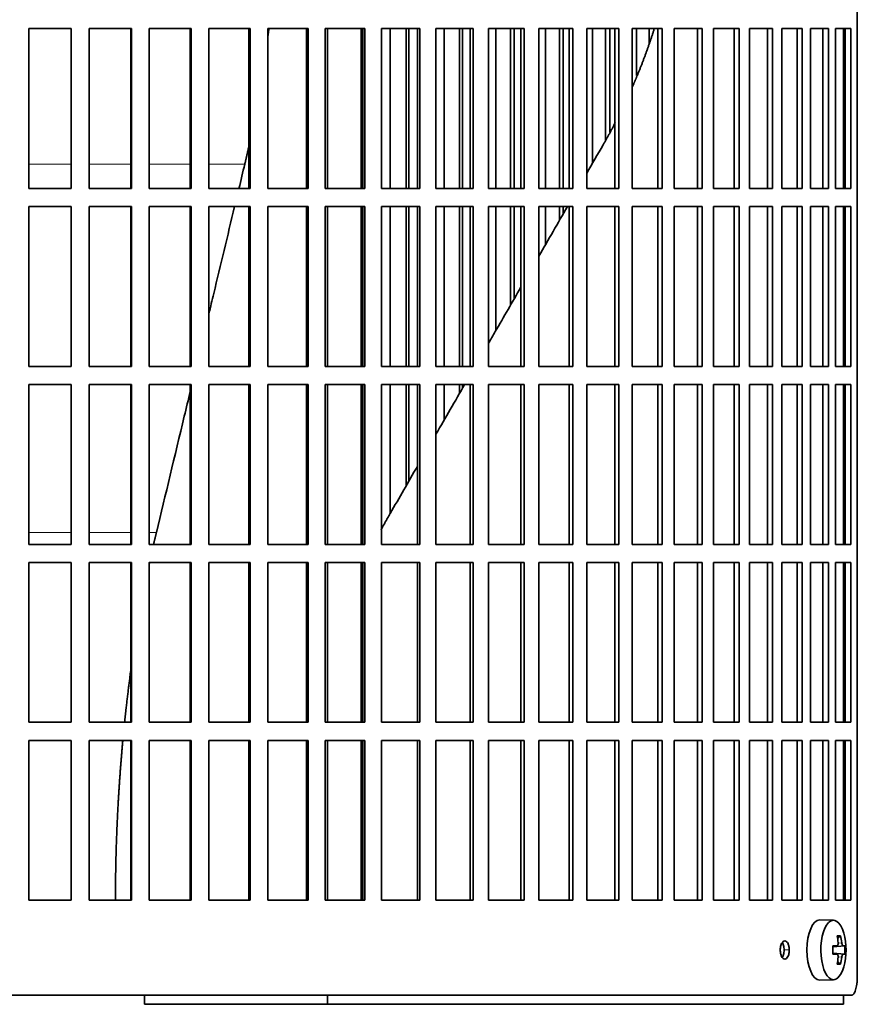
# Model space of a CAD drawing. Header units: millimetres. Extents: x 518 to 1410, y -2520 to 1834.
# Tile 21 of 33: x 1174 to 1313, y -549 to -386. Entities that reach past the tile are written whole.
import ezdxf

# ---------------------------------------------------------------- set-up
doc = ezdxf.new("R2010")
doc.units = ezdxf.units.MM
for name, color, linetype in [('M5X8_UNI7687', 7, 'Continuous'), ('VSI344-454_FILTR', 7, 'Continuous'), ('VSI344-454_SUPPO', 7, 'Continuous')]:
    doc.layers.add(name, color=color, linetype=linetype)

# ---------------------------------------------------------------- blocks, each defined once
blk = doc.blocks.new('SE3')
at = {"layer": 'M5X8_UNI7687', "color": 7, "linetype": 'Continuous', "lineweight": 35}
for p, q in [((1308.61, -535.3), (1306.35, -535.23)), ((1309.79, -537.9), (1309.27, -538.29)), ((1308.51, -539.59), (1309.18, -539.52)), ((1310.48, -539.54), (1308.51, -539.68)), ((1310.48, -540.93), (1308.51, -540.78)), ((1309.18, -540.94), (1308.51, -540.88)), ((1309.79, -542.57), (1309.27, -542.18)), ((1306.35, -545.23), (1308.61, -545.16))]:
    blk.add_line(p, q, dxfattribs=at)
at = {"layer": 'M5X8_UNI7687', "color": 4, "linetype": 'Continuous', "lineweight": 9}
for p, q in [((1310.19, -539.52), (1308.51, -539.68)), ((1308.51, -539.59), (1309.17, -539.52)), ((1309.37, -539.08), (1309.98, -539.03)), ((1308.51, -540.79), (1310.19, -540.94)), ((1309.17, -540.94), (1308.51, -540.88)), ((1309.98, -541.44), (1309.37, -541.39))]:
    blk.add_line(p, q, dxfattribs=at)
at = {"layer": 'M5X8_UNI7687', "color": 7, "linetype": 'Continuous', "lineweight": 35}
for centre, radius, start, end in [((1300.7, -540.23), 10, 343.7273, 16.2727), ((1301.08, -540.23), 9.42, 355.7871, 4.2129)]:
    blk.add_arc(centre, radius, start, end, dxfattribs=at)
for centre, major_axis, ratio, start_param, end_param in [((1306.32, -540.23), (0, -5), 0.422618, 3.141593, 6.283185), ((1308.59, -540.23), (0, -4.93), 0.422618, 2.175256, 6.283185), ((1302.7, -543.3), (7.75, 5.06), 0.247104, 0.286808, 0.4365), ((1300.78, -540.23), (0, 10), 0.866025, 4.833518, 4.948078), ((1300.65, -540.23), (0, 10), 0.939693, 4.833518, 4.948078), ((1300.71, -540.39), (9.97, 0.79), 0.036834, 0.556003, 0.670562), ((1304, -540.23), (0, -9.26), 0.488139, 1.49595, 1.645642), ((1300.71, -540.39), (9.97, 0.79), 0.036834, 0.199185, 0.313745), ((1300.71, -540.08), (9.97, -0.79), 0.036834, -0.670562, -0.556003), ((1300.78, -540.23), (0, -10), 0.866025, 1.335108, 1.449667), ((1300.65, -540.23), (0, -10), 0.939693, 1.335108, 1.449667), ((1300.71, -540.08), (9.97, -0.79), 0.036834, -0.313745, -0.199185), ((1308.59, -540.23), (0, -4.93), 0.422618, 0, 0.966337), ((1302.7, -537.17), (7.75, -5.06), 0.247104, -0.4365, -0.286808), ((1306.32, -540.23), (0, -5), 0.422618, 0, 0.012961)]:
    blk.add_ellipse(centre, major_axis=major_axis, ratio=ratio, start_param=start_param, end_param=end_param, dxfattribs=at)
for points in [[(1309.17, -539.52), (1309.17, -539.52), (1309.19, -539.52), (1309.22, -539.51), (1309.24, -539.5), (1309.26, -539.49), (1309.28, -539.46), (1309.3, -539.44), (1309.32, -539.41), (1309.34, -539.38), (1309.35, -539.34), (1309.36, -539.3), (1309.37, -539.26), (1309.38, -539.21), (1309.38, -539.17), (1309.38, -539.13), (1309.38, -539.08), (1309.38, -539.04), (1309.38, -539.03)], [(1309.98, -539.03), (1309.98, -539.04), (1309.98, -539.08), (1309.99, -539.13), (1310, -539.17), (1310.01, -539.21), (1310.02, -539.26), (1310.03, -539.3), (1310.05, -539.34), (1310.06, -539.38), (1310.08, -539.41), (1310.09, -539.44), (1310.11, -539.46), (1310.12, -539.49), (1310.14, -539.5), (1310.15, -539.51), (1310.17, -539.52), (1310.18, -539.52), (1310.19, -539.52)], [(1309.38, -541.44), (1309.38, -541.42), (1309.38, -541.39), (1309.38, -541.34), (1309.38, -541.3), (1309.38, -541.25), (1309.37, -541.21), (1309.36, -541.17), (1309.35, -541.13), (1309.34, -541.09), (1309.32, -541.06), (1309.3, -541.03), (1309.28, -541), (1309.26, -540.98), (1309.24, -540.97), (1309.22, -540.95), (1309.19, -540.95), (1309.17, -540.94), (1309.17, -540.94)], [(1310.19, -540.94), (1310.18, -540.94), (1310.17, -540.95), (1310.15, -540.95), (1310.14, -540.97), (1310.12, -540.98), (1310.11, -541), (1310.09, -541.03), (1310.08, -541.06), (1310.06, -541.09), (1310.05, -541.13), (1310.03, -541.17), (1310.02, -541.21), (1310.01, -541.25), (1310, -541.3), (1309.99, -541.34), (1309.98, -541.39), (1309.98, -541.42), (1309.98, -541.44)]]:
    blk.add_open_spline(points, degree=3, dxfattribs=at)
at = {"layer": 'VSI344-454_FILTR', "color": 7, "linetype": 'Continuous', "lineweight": 35}
for p, q in [((1312.55, -544.73), (1312.55, -273.73)), ((1175.25, -387.48), (1182.29, -387.48)), ((1175.25, -413.98), (1175.25, -387.48)), ((1182.27, -413.98), (1182.27, -387.48)), ((1182.29, -413.98), (1182.29, -387.48)), ((1185.27, -387.48), (1192.27, -387.48)), ((1185.27, -413.98), (1185.27, -387.48)), ((1192.19, -413.98), (1192.19, -387.48)), ((1192.27, -413.98), (1192.27, -387.48)), ((1195.23, -387.48), (1202.18, -387.48)), ((1195.23, -413.98), (1195.23, -387.48)), ((1202.03, -413.98), (1202.03, -387.48)), ((1202.18, -413.98), (1202.18, -387.48)), ((1205.11, -387.48), (1211.96, -387.48)), ((1205.11, -413.98), (1205.11, -387.48)), ((1211.74, -413.98), (1211.74, -387.48)), ((1211.96, -413.98), (1211.96, -387.48)), ((1214.85, -387.48), (1221.57, -387.48)), ((1214.85, -413.98), (1214.85, -387.48)), ((1221.28, -413.98), (1221.28, -387.48)), ((1221.57, -413.98), (1221.57, -387.48)), ((1224.39, -387.48), (1230.96, -387.48)), ((1224.39, -413.98), (1224.39, -387.48)), ((1230.6, -413.98), (1230.6, -387.48)), ((1230.96, -413.98), (1230.96, -387.48)), ((1233.71, -387.48), (1240.08, -387.48)), ((1233.71, -413.98), (1233.71, -387.48)), ((1235.17, -413.98), (1235.17, -387.48)), ((1237.81, -413.98), (1237.81, -387.48)), ((1238.26, -413.98), (1238.26, -387.48)), ((1239.66, -413.98), (1239.66, -387.48)), ((1240.08, -413.98), (1240.08, -387.48)), ((1242.74, -387.48), (1248.89, -387.48)), ((1242.74, -413.98), (1242.74, -387.48)), ((1244.07, -413.98), (1244.07, -387.48)), ((1246.62, -413.98), (1246.62, -387.48)), ((1247.14, -413.98), (1247.14, -387.48)), ((1248.41, -413.98), (1248.41, -387.48)), ((1248.89, -413.98), (1248.89, -387.48)), ((1251.45, -387.48), (1257.35, -387.48)), ((1251.45, -413.98), (1251.45, -387.48)), ((1252.65, -413.98), (1252.65, -387.48)), ((1255.1, -413.98), (1255.1, -387.48)), ((1255.67, -413.98), (1255.67, -387.48)), ((1256.8, -413.98), (1256.8, -387.48)), ((1257.35, -413.98), (1257.35, -387.48)), ((1259.79, -387.48), (1265.41, -387.48)), ((1259.79, -413.98), (1259.79, -387.48)), ((1260.86, -413.98), (1260.86, -387.48)), ((1263.18, -413.98), (1263.18, -387.48)), ((1263.81, -413.98), (1263.81, -387.48)), ((1264.81, -413.98), (1264.81, -387.48)), ((1265.41, -413.98), (1265.41, -387.48)), ((1267.73, -387.48), (1273.04, -387.48)), ((1267.73, -413.98), (1267.73, -387.48)), ((1268.65, -409.83), (1268.65, -387.48)), ((1270.85, -405.94), (1270.85, -387.48)), ((1271.53, -404.63), (1271.53, -387.48)), ((1272.38, -413.98), (1272.38, -387.48)), ((1273.04, -413.98), (1273.04, -387.48)), ((1275.22, -387.48), (1280.19, -387.48)), ((1275.22, -413.98), (1275.22, -387.48)), ((1275.99, -395.22), (1275.99, -387.48)), ((1278.05, -389.92), (1278.05, -387.48)), ((1279.49, -413.98), (1279.49, -387.48)), ((1280.19, -413.98), (1280.19, -387.48)), ((1282.23, -387.48), (1286.84, -387.48)), ((1282.23, -413.98), (1282.23, -387.48)), ((1286.09, -413.98), (1286.09, -387.48)), ((1286.84, -413.98), (1286.84, -387.48)), ((1288.72, -387.48), (1292.95, -387.48)), ((1288.72, -413.98), (1288.72, -387.48)), ((1292.15, -413.98), (1292.15, -387.48)), ((1292.95, -413.98), (1292.95, -387.48)), ((1294.66, -387.48), (1298.49, -387.48)), ((1294.66, -413.98), (1294.66, -387.48)), ((1297.66, -413.98), (1297.66, -387.48)), ((1298.49, -413.98), (1298.49, -387.48)), ((1300.03, -387.48), (1303.44, -387.48)), ((1300.03, -413.98), (1300.03, -387.48)), ((1302.57, -413.98), (1302.57, -387.48)), ((1303.44, -413.98), (1303.44, -387.48)), ((1304.8, -387.48), (1307.77, -387.48)), ((1304.8, -413.98), (1304.8, -387.48)), ((1306.86, -413.98), (1306.86, -387.48)), ((1307.77, -413.98), (1307.77, -387.48)), ((1308.93, -387.48), (1311.46, -387.48)), ((1308.93, -413.98), (1308.93, -387.48)), ((1310.52, -413.98), (1310.52, -387.48)), ((1311.46, -413.98), (1311.46, -387.48)), ((1175.25, -413.98), (1182.29, -413.98)), ((1185.27, -413.98), (1192.27, -413.98)), ((1195.23, -413.98), (1202.18, -413.98)), ((1205.11, -413.98), (1211.96, -413.98)), ((1214.85, -413.98), (1221.57, -413.98)), ((1224.39, -413.98), (1230.96, -413.98)), ((1233.71, -413.98), (1240.08, -413.98)), ((1242.74, -413.98), (1248.89, -413.98)), ((1251.45, -413.98), (1257.35, -413.98)), ((1259.79, -413.98), (1265.41, -413.98)), ((1267.73, -413.98), (1273.04, -413.98)), ((1275.22, -413.98), (1280.19, -413.98)), ((1282.23, -413.98), (1286.84, -413.98)), ((1288.72, -413.98), (1292.95, -413.98)), ((1294.66, -413.98), (1298.49, -413.98)), ((1300.03, -413.98), (1303.44, -413.98)), ((1304.8, -413.98), (1307.77, -413.98)), ((1308.93, -413.98), (1311.46, -413.98)), ((1175.25, -416.98), (1182.29, -416.98)), ((1175.25, -443.48), (1175.25, -416.98)), ((1182.27, -443.48), (1182.27, -416.98)), ((1182.29, -443.48), (1182.29, -416.98)), ((1185.27, -416.98), (1192.27, -416.98)), ((1185.27, -443.48), (1185.27, -416.98)), ((1192.19, -443.48), (1192.19, -416.98)), ((1192.27, -443.48), (1192.27, -416.98)), ((1195.23, -416.98), (1202.18, -416.98)), ((1195.23, -443.48), (1195.23, -416.98)), ((1202.03, -443.48), (1202.03, -416.98)), ((1202.18, -443.48), (1202.18, -416.98)), ((1205.11, -416.98), (1211.96, -416.98)), ((1205.11, -443.48), (1205.11, -416.98)), ((1211.74, -443.48), (1211.74, -416.98)), ((1211.96, -443.48), (1211.96, -416.98)), ((1214.85, -416.98), (1221.57, -416.98)), ((1214.85, -443.48), (1214.85, -416.98)), ((1221.28, -443.48), (1221.28, -416.98)), ((1221.57, -443.48), (1221.57, -416.98)), ((1224.39, -416.98), (1230.96, -416.98)), ((1224.39, -443.48), (1224.39, -416.98)), ((1230.6, -443.48), (1230.6, -416.98)), ((1230.96, -443.48), (1230.96, -416.98)), ((1233.71, -416.98), (1240.08, -416.98)), ((1233.71, -443.48), (1233.71, -416.98)), ((1235.17, -443.48), (1235.17, -416.98)), ((1237.81, -443.48), (1237.81, -416.98)), ((1238.26, -443.48), (1238.26, -416.98)), ((1239.66, -443.48), (1239.66, -416.98)), ((1240.08, -443.48), (1240.08, -416.98)), ((1242.74, -416.98), (1248.89, -416.98)), ((1242.74, -443.48), (1242.74, -416.98)), ((1244.07, -443.48), (1244.07, -416.98)), ((1246.62, -443.48), (1246.62, -416.98)), ((1247.14, -443.48), (1247.14, -416.98)), ((1248.41, -443.48), (1248.41, -416.98)), ((1248.89, -443.48), (1248.89, -416.98)), ((1251.45, -416.98), (1257.35, -416.98)), ((1251.45, -443.48), (1251.45, -416.98)), ((1252.65, -437.54), (1252.65, -416.98)), ((1255.1, -433.31), (1255.1, -416.98)), ((1255.67, -432.32), (1255.67, -416.98)), ((1256.8, -443.48), (1256.8, -416.98)), ((1257.35, -443.48), (1257.35, -416.98)), ((1259.79, -416.98), (1265.41, -416.98)), ((1259.79, -443.48), (1259.79, -416.98)), ((1260.86, -423.33), (1260.86, -416.98)), ((1263.18, -419.3), (1263.18, -416.98)), ((1263.81, -418.21), (1263.81, -416.98)), ((1264.81, -443.48), (1264.81, -416.98)), ((1265.41, -443.48), (1265.41, -416.98)), ((1267.73, -416.98), (1273.04, -416.98)), ((1267.73, -443.48), (1267.73, -416.98)), ((1272.38, -443.48), (1272.38, -416.98)), ((1273.04, -443.48), (1273.04, -416.98)), ((1275.22, -416.98), (1280.19, -416.98)), ((1275.22, -443.48), (1275.22, -416.98)), ((1279.49, -443.48), (1279.49, -416.98)), ((1280.19, -443.48), (1280.19, -416.98)), ((1282.23, -416.98), (1286.84, -416.98)), ((1282.23, -443.48), (1282.23, -416.98)), ((1286.09, -443.48), (1286.09, -416.98)), ((1286.84, -443.48), (1286.84, -416.98)), ((1288.72, -416.98), (1292.95, -416.98)), ((1288.72, -443.48), (1288.72, -416.98)), ((1292.15, -443.48), (1292.15, -416.98)), ((1292.95, -443.48), (1292.95, -416.98)), ((1294.66, -416.98), (1298.49, -416.98)), ((1294.66, -443.48), (1294.66, -416.98)), ((1297.66, -443.48), (1297.66, -416.98)), ((1298.49, -443.48), (1298.49, -416.98)), ((1300.03, -416.98), (1303.44, -416.98)), ((1300.03, -443.48), (1300.03, -416.98)), ((1302.57, -443.48), (1302.57, -416.98)), ((1303.44, -443.48), (1303.44, -416.98)), ((1304.8, -416.98), (1307.77, -416.98)), ((1304.8, -443.48), (1304.8, -416.98)), ((1306.86, -443.48), (1306.86, -416.98)), ((1307.77, -443.48), (1307.77, -416.98)), ((1308.93, -416.98), (1311.46, -416.98)), ((1308.93, -443.48), (1308.93, -416.98)), ((1310.52, -443.48), (1310.52, -416.98)), ((1311.46, -443.48), (1311.46, -416.98)), ((1175.25, -443.48), (1182.29, -443.48)), ((1185.27, -443.48), (1192.27, -443.48)), ((1195.23, -443.48), (1202.18, -443.48)), ((1205.11, -443.48), (1211.96, -443.48)), ((1214.85, -443.48), (1221.57, -443.48)), ((1224.39, -443.48), (1230.96, -443.48)), ((1233.71, -443.48), (1240.08, -443.48)), ((1242.74, -443.48), (1248.89, -443.48)), ((1251.45, -443.48), (1257.35, -443.48)), ((1259.79, -443.48), (1265.41, -443.48)), ((1267.73, -443.48), (1273.04, -443.48)), ((1275.22, -443.48), (1280.19, -443.48)), ((1282.23, -443.48), (1286.84, -443.48)), ((1288.72, -443.48), (1292.95, -443.48)), ((1294.66, -443.48), (1298.49, -443.48)), ((1300.03, -443.48), (1303.44, -443.48)), ((1304.8, -443.48), (1307.77, -443.48)), ((1308.93, -443.48), (1311.46, -443.48)), ((1175.25, -446.48), (1182.29, -446.48)), ((1175.25, -472.98), (1175.25, -446.48)), ((1182.27, -472.98), (1182.27, -446.48)), ((1182.29, -472.98), (1182.29, -446.48)), ((1185.27, -446.48), (1192.27, -446.48)), ((1185.27, -472.98), (1185.27, -446.48)), ((1192.19, -472.98), (1192.19, -446.48)), ((1192.27, -472.98), (1192.27, -446.48)), ((1195.23, -446.48), (1202.18, -446.48)), ((1195.23, -472.98), (1195.23, -446.48)), ((1202.03, -472.98), (1202.03, -446.48)), ((1202.18, -472.98), (1202.18, -446.48)), ((1205.11, -446.48), (1211.96, -446.48)), ((1205.11, -472.98), (1205.11, -446.48)), ((1211.74, -472.98), (1211.74, -446.48)), ((1211.96, -472.98), (1211.96, -446.48)), ((1214.85, -446.48), (1221.57, -446.48)), ((1214.85, -472.98), (1214.85, -446.48)), ((1221.28, -472.98), (1221.28, -446.48)), ((1221.57, -472.98), (1221.57, -446.48)), ((1224.39, -446.48), (1230.96, -446.48)), ((1224.39, -472.98), (1224.39, -446.48)), ((1230.6, -472.98), (1230.6, -446.48)), ((1230.96, -472.98), (1230.96, -446.48)), ((1233.71, -446.48), (1240.08, -446.48)), ((1233.71, -472.98), (1233.71, -446.48)), ((1235.17, -467.83), (1235.17, -446.48)), ((1237.81, -463.26), (1237.81, -446.48)), ((1238.26, -462.47), (1238.26, -446.48)), ((1239.66, -472.98), (1239.66, -446.48)), ((1240.08, -472.98), (1240.08, -446.48)), ((1242.74, -446.48), (1248.89, -446.48)), ((1242.74, -472.98), (1242.74, -446.48)), ((1244.07, -452.4), (1244.07, -446.48)), ((1246.62, -447.99), (1246.62, -446.48)), ((1247.14, -447.09), (1247.14, -446.48)), ((1248.41, -472.98), (1248.41, -446.48)), ((1248.89, -472.98), (1248.89, -446.48)), ((1251.45, -446.48), (1257.35, -446.48)), ((1251.45, -472.98), (1251.45, -446.48)), ((1256.8, -472.98), (1256.8, -446.48)), ((1257.35, -472.98), (1257.35, -446.48)), ((1259.79, -446.48), (1265.41, -446.48)), ((1259.79, -472.98), (1259.79, -446.48)), ((1264.81, -472.98), (1264.81, -446.48)), ((1265.41, -472.98), (1265.41, -446.48)), ((1267.73, -446.48), (1273.04, -446.48)), ((1267.73, -472.98), (1267.73, -446.48)), ((1272.38, -472.98), (1272.38, -446.48)), ((1273.04, -472.98), (1273.04, -446.48)), ((1275.22, -446.48), (1280.19, -446.48)), ((1275.22, -472.98), (1275.22, -446.48)), ((1279.49, -472.98), (1279.49, -446.48)), ((1280.19, -472.98), (1280.19, -446.48)), ((1282.23, -446.48), (1286.84, -446.48)), ((1282.23, -472.98), (1282.23, -446.48)), ((1286.09, -472.98), (1286.09, -446.48)), ((1286.84, -472.98), (1286.84, -446.48)), ((1288.72, -446.48), (1292.95, -446.48)), ((1288.72, -472.98), (1288.72, -446.48)), ((1292.15, -472.98), (1292.15, -446.48)), ((1292.95, -472.98), (1292.95, -446.48)), ((1294.66, -446.48), (1298.49, -446.48)), ((1294.66, -472.98), (1294.66, -446.48)), ((1297.66, -472.98), (1297.66, -446.48)), ((1298.49, -472.98), (1298.49, -446.48)), ((1300.03, -446.48), (1303.44, -446.48)), ((1300.03, -472.98), (1300.03, -446.48)), ((1302.57, -472.98), (1302.57, -446.48)), ((1303.44, -472.98), (1303.44, -446.48)), ((1304.8, -446.48), (1307.77, -446.48)), ((1304.8, -472.98), (1304.8, -446.48)), ((1306.86, -472.98), (1306.86, -446.48)), ((1307.77, -472.98), (1307.77, -446.48)), ((1308.93, -446.48), (1311.46, -446.48)), ((1308.93, -472.98), (1308.93, -446.48)), ((1310.52, -472.98), (1310.52, -446.48)), ((1311.46, -472.98), (1311.46, -446.48)), ((1175.25, -472.98), (1182.29, -472.98)), ((1185.27, -472.98), (1192.27, -472.98)), ((1195.23, -472.98), (1202.18, -472.98)), ((1205.11, -472.98), (1211.96, -472.98)), ((1214.85, -472.98), (1221.57, -472.98)), ((1224.39, -472.98), (1230.96, -472.98)), ((1233.71, -472.98), (1240.08, -472.98)), ((1242.74, -472.98), (1248.89, -472.98)), ((1251.45, -472.98), (1257.35, -472.98)), ((1259.79, -472.98), (1265.41, -472.98)), ((1267.73, -472.98), (1273.04, -472.98)), ((1275.22, -472.98), (1280.19, -472.98)), ((1282.23, -472.98), (1286.84, -472.98)), ((1288.72, -472.98), (1292.95, -472.98)), ((1294.66, -472.98), (1298.49, -472.98)), ((1300.03, -472.98), (1303.44, -472.98)), ((1304.8, -472.98), (1307.77, -472.98)), ((1308.93, -472.98), (1311.46, -472.98)), ((1175.25, -475.98), (1182.29, -475.98)), ((1175.25, -502.48), (1175.25, -475.98)), ((1182.27, -502.48), (1182.27, -475.98)), ((1182.29, -502.48), (1182.29, -475.98)), ((1185.27, -475.98), (1192.27, -475.98)), ((1185.27, -502.48), (1185.27, -475.98)), ((1192.19, -502.48), (1192.19, -475.98)), ((1192.27, -502.48), (1192.27, -475.98)), ((1195.23, -475.98), (1202.18, -475.98)), ((1195.23, -502.48), (1195.23, -475.98)), ((1202.03, -502.48), (1202.03, -475.98)), ((1202.18, -502.48), (1202.18, -475.98)), ((1205.11, -475.98), (1211.96, -475.98)), ((1205.11, -502.48), (1205.11, -475.98)), ((1211.74, -502.48), (1211.74, -475.98)), ((1211.96, -502.48), (1211.96, -475.98)), ((1214.85, -475.98), (1221.57, -475.98)), ((1214.85, -502.48), (1214.85, -475.98)), ((1221.28, -502.48), (1221.28, -475.98)), ((1221.57, -502.48), (1221.57, -475.98)), ((1224.39, -475.98), (1230.96, -475.98)), ((1224.39, -502.48), (1224.39, -475.98)), ((1230.6, -502.48), (1230.6, -475.98)), ((1230.96, -502.48), (1230.96, -475.98)), ((1233.71, -475.98), (1240.08, -475.98)), ((1233.71, -502.48), (1233.71, -475.98)), ((1239.66, -502.48), (1239.66, -475.98)), ((1240.08, -502.48), (1240.08, -475.98)), ((1242.74, -475.98), (1248.89, -475.98)), ((1242.74, -502.48), (1242.74, -475.98)), ((1248.41, -502.48), (1248.41, -475.98)), ((1248.89, -502.48), (1248.89, -475.98)), ((1251.45, -475.98), (1257.35, -475.98)), ((1251.45, -502.48), (1251.45, -475.98)), ((1256.8, -502.48), (1256.8, -475.98)), ((1257.35, -502.48), (1257.35, -475.98)), ((1259.79, -475.98), (1265.41, -475.98)), ((1259.79, -502.48), (1259.79, -475.98)), ((1264.81, -502.48), (1264.81, -475.98)), ((1265.41, -502.48), (1265.41, -475.98)), ((1267.73, -475.98), (1273.04, -475.98)), ((1267.73, -502.48), (1267.73, -475.98)), ((1272.38, -502.48), (1272.38, -475.98)), ((1273.04, -502.48), (1273.04, -475.98)), ((1275.22, -475.98), (1280.19, -475.98)), ((1275.22, -502.48), (1275.22, -475.98)), ((1279.49, -502.48), (1279.49, -475.98)), ((1280.19, -502.48), (1280.19, -475.98)), ((1282.23, -475.98), (1286.84, -475.98)), ((1282.23, -502.48), (1282.23, -475.98)), ((1286.09, -502.48), (1286.09, -475.98)), ((1286.84, -502.48), (1286.84, -475.98)), ((1288.72, -475.98), (1292.95, -475.98)), ((1288.72, -502.48), (1288.72, -475.98)), ((1292.15, -502.48), (1292.15, -475.98)), ((1292.95, -502.48), (1292.95, -475.98)), ((1294.66, -475.98), (1298.49, -475.98)), ((1294.66, -502.48), (1294.66, -475.98)), ((1297.66, -502.48), (1297.66, -475.98)), ((1298.49, -502.48), (1298.49, -475.98)), ((1300.03, -475.98), (1303.44, -475.98)), ((1300.03, -502.48), (1300.03, -475.98)), ((1302.57, -502.48), (1302.57, -475.98)), ((1303.44, -502.48), (1303.44, -475.98)), ((1304.8, -475.98), (1307.77, -475.98)), ((1304.8, -502.48), (1304.8, -475.98)), ((1306.86, -502.48), (1306.86, -475.98)), ((1307.77, -502.48), (1307.77, -475.98)), ((1308.93, -475.98), (1311.46, -475.98)), ((1308.93, -502.48), (1308.93, -475.98)), ((1310.52, -502.48), (1310.52, -475.98)), ((1311.46, -502.48), (1311.46, -475.98)), ((1175.25, -502.48), (1182.29, -502.48)), ((1185.27, -502.48), (1192.27, -502.48)), ((1195.23, -502.48), (1202.18, -502.48)), ((1205.11, -502.48), (1211.96, -502.48)), ((1214.85, -502.48), (1221.57, -502.48)), ((1224.39, -502.48), (1230.96, -502.48)), ((1233.71, -502.48), (1240.08, -502.48)), ((1242.74, -502.48), (1248.89, -502.48)), ((1251.45, -502.48), (1257.35, -502.48)), ((1259.79, -502.48), (1265.41, -502.48)), ((1267.73, -502.48), (1273.04, -502.48)), ((1275.22, -502.48), (1280.19, -502.48)), ((1282.23, -502.48), (1286.84, -502.48)), ((1288.72, -502.48), (1292.95, -502.48)), ((1294.66, -502.48), (1298.49, -502.48)), ((1300.03, -502.48), (1303.44, -502.48)), ((1304.8, -502.48), (1307.77, -502.48)), ((1308.93, -502.48), (1311.46, -502.48)), ((1175.25, -505.48), (1182.29, -505.48)), ((1175.25, -531.98), (1175.25, -505.48)), ((1182.27, -531.98), (1182.27, -505.48)), ((1182.29, -531.98), (1182.29, -505.48)), ((1185.27, -505.48), (1192.27, -505.48)), ((1185.27, -531.98), (1185.27, -505.48)), ((1192.19, -531.98), (1192.19, -505.48)), ((1192.27, -531.98), (1192.27, -505.48)), ((1195.23, -505.48), (1202.18, -505.48)), ((1195.23, -531.98), (1195.23, -505.48)), ((1202.03, -531.98), (1202.03, -505.48)), ((1202.18, -531.98), (1202.18, -505.48)), ((1205.11, -505.48), (1211.96, -505.48)), ((1205.11, -531.98), (1205.11, -505.48)), ((1211.74, -531.98), (1211.74, -505.48)), ((1211.96, -531.98), (1211.96, -505.48)), ((1214.85, -505.48), (1221.57, -505.48)), ((1214.85, -531.98), (1214.85, -505.48)), ((1221.28, -531.98), (1221.28, -505.48)), ((1221.57, -531.98), (1221.57, -505.48)), ((1224.39, -505.48), (1230.96, -505.48)), ((1224.39, -531.98), (1224.39, -505.48)), ((1230.6, -531.98), (1230.6, -505.48)), ((1230.96, -531.98), (1230.96, -505.48)), ((1233.71, -505.48), (1240.08, -505.48)), ((1233.71, -531.98), (1233.71, -505.48)), ((1239.66, -531.98), (1239.66, -505.48)), ((1240.08, -531.98), (1240.08, -505.48)), ((1242.74, -505.48), (1248.89, -505.48)), ((1242.74, -531.98), (1242.74, -505.48)), ((1248.41, -531.98), (1248.41, -505.48)), ((1248.89, -531.98), (1248.89, -505.48)), ((1251.45, -505.48), (1257.35, -505.48)), ((1251.45, -531.98), (1251.45, -505.48)), ((1256.8, -531.98), (1256.8, -505.48)), ((1257.35, -531.98), (1257.35, -505.48)), ((1259.79, -505.48), (1265.41, -505.48)), ((1259.79, -531.98), (1259.79, -505.48)), ((1264.81, -531.98), (1264.81, -505.48)), ((1265.41, -531.98), (1265.41, -505.48)), ((1267.73, -505.48), (1273.04, -505.48)), ((1267.73, -531.98), (1267.73, -505.48)), ((1272.38, -531.98), (1272.38, -505.48)), ((1273.04, -531.98), (1273.04, -505.48)), ((1275.22, -505.48), (1280.19, -505.48)), ((1275.22, -531.98), (1275.22, -505.48)), ((1279.49, -531.98), (1279.49, -505.48)), ((1280.19, -531.98), (1280.19, -505.48)), ((1282.23, -505.48), (1286.84, -505.48)), ((1282.23, -531.98), (1282.23, -505.48)), ((1286.09, -531.98), (1286.09, -505.48)), ((1286.84, -531.98), (1286.84, -505.48)), ((1288.72, -505.48), (1292.95, -505.48)), ((1288.72, -531.98), (1288.72, -505.48)), ((1292.15, -531.98), (1292.15, -505.48)), ((1292.95, -531.98), (1292.95, -505.48)), ((1294.66, -505.48), (1298.49, -505.48)), ((1294.66, -531.98), (1294.66, -505.48)), ((1297.66, -531.98), (1297.66, -505.48)), ((1298.49, -531.98), (1298.49, -505.48)), ((1300.03, -505.48), (1303.44, -505.48)), ((1300.03, -531.98), (1300.03, -505.48)), ((1302.57, -531.98), (1302.57, -505.48)), ((1303.44, -531.98), (1303.44, -505.48)), ((1304.8, -505.48), (1307.77, -505.48)), ((1304.8, -531.98), (1304.8, -505.48)), ((1306.86, -531.98), (1306.86, -505.48)), ((1307.77, -531.98), (1307.77, -505.48)), ((1308.93, -505.48), (1311.46, -505.48)), ((1308.93, -531.98), (1308.93, -505.48)), ((1310.52, -531.98), (1310.52, -505.48)), ((1311.46, -531.98), (1311.46, -505.48)), ((1175.25, -531.98), (1182.29, -531.98)), ((1185.27, -531.98), (1192.27, -531.98)), ((1195.23, -531.98), (1202.18, -531.98)), ((1205.11, -531.98), (1211.96, -531.98)), ((1214.85, -531.98), (1221.57, -531.98)), ((1224.39, -531.98), (1230.96, -531.98)), ((1233.71, -531.98), (1240.08, -531.98)), ((1242.74, -531.98), (1248.89, -531.98)), ((1251.45, -531.98), (1257.35, -531.98)), ((1259.79, -531.98), (1265.41, -531.98)), ((1267.73, -531.98), (1273.04, -531.98)), ((1275.22, -531.98), (1280.19, -531.98)), ((1282.23, -531.98), (1286.84, -531.98)), ((1288.72, -531.98), (1292.95, -531.98)), ((1294.66, -531.98), (1298.49, -531.98)), ((1300.03, -531.98), (1303.44, -531.98)), ((1304.8, -531.98), (1307.77, -531.98)), ((1308.93, -531.98), (1311.46, -531.98)), ((1032.77, -547.73), (1311.58, -547.73))]:
    blk.add_line(p, q, dxfattribs=at)
at = {"layer": 'VSI344-454_FILTR', "color": 4, "linetype": 'Continuous', "lineweight": 9}
blk.add_line((1301.28, -540.23), (1300.42, -540.23), dxfattribs=at)
at = {"layer": 'VSI344-454_FILTR', "color": 7, "linetype": 'Continuous', "lineweight": 35}
for points, knots in [([(1299.78, -540.23), (1299.79, -540.1), (1299.8, -539.84), (1299.88, -539.47), (1300.03, -539.1), (1300.25, -538.81), (1300.55, -538.7), (1300.84, -538.81), (1301.08, -539.15), (1301.25, -539.65), (1301.27, -540.04), (1301.28, -540.23)], [0, 0, 0, 0, 0.084454, 0.168831, 0.25477, 0.378375, 0.501304, 0.626685, 0.750981, 0.875806, 1, 1, 1, 1]), ([(1301.28, -540.23), (1301.28, -540.37), (1301.27, -540.63), (1301.19, -541), (1301.05, -541.37), (1300.83, -541.66), (1300.54, -541.77), (1300.24, -541.65), (1299.99, -541.32), (1299.82, -540.82), (1299.79, -540.43), (1299.78, -540.23)], [0, 0, 0, 0, 0.084454, 0.168831, 0.25477, 0.378375, 0.501304, 0.626685, 0.750981, 0.875806, 1, 1, 1, 1]), ([(1300.42, -540.23), (1300.41, -540.1), (1300.41, -539.84), (1300.33, -539.48), (1300.23, -539.21), (1300.14, -539.07), (1300.11, -539.02)], [0, 0, 0, 0, 0.0839215, 0.1651632, 0.2496847, 0.3008002, 0.3008002, 0.3008002, 0.3008002]), ([(1300.11, -541.45), (1300.14, -541.4), (1300.22, -541.27), (1300.32, -541), (1300.4, -540.63), (1300.41, -540.37), (1300.42, -540.23)], [0.6999614, 0.6999614, 0.6999614, 0.6999614, 0.7454545, 0.8313176, 0.915596, 1, 1, 1, 1]), ([(1311.58, -547.73), (1311.6, -547.73), (1311.64, -547.73), (1311.69, -547.72), (1311.75, -547.69), (1311.8, -547.66), (1311.85, -547.62), (1311.91, -547.57), (1312, -547.46), (1312.13, -547.25), (1312.27, -546.87), (1312.39, -546.41), (1312.47, -545.98), (1312.51, -545.61), (1312.53, -545.32), (1312.55, -545.03), (1312.55, -544.83), (1312.55, -544.73)], [0, 0, 0, 0, 0.036074, 0.071835, 0.107394, 0.142867, 0.178369, 0.214015, 0.24992, 0.375515, 0.499618, 0.623903, 0.749864, 0.812552, 0.874725, 0.937001, 1, 1, 1, 1])]:
    blk.add_open_spline(points, degree=3, knots=knots, dxfattribs=at)
at = {"layer": 'VSI344-454_SUPPO', "color": 7, "linetype": 'Continuous', "lineweight": 35}
for p, q in [((1224.74, -413.98), (1224.74, -387.48)), ((1230.34, -413.98), (1230.34, -387.48)), ((1310.27, -413.98), (1310.27, -387.48)), ((1224.74, -443.48), (1224.74, -416.98)), ((1230.34, -443.48), (1230.34, -416.98)), ((1310.27, -443.48), (1310.27, -416.98)), ((1224.74, -472.98), (1224.74, -446.48)), ((1230.34, -472.98), (1230.34, -446.48)), ((1310.27, -472.98), (1310.27, -446.48)), ((1224.74, -502.48), (1224.74, -475.98)), ((1230.34, -502.48), (1230.34, -475.98)), ((1310.27, -502.48), (1310.27, -475.98)), ((1224.74, -531.98), (1224.74, -505.48)), ((1230.34, -531.98), (1230.34, -505.48)), ((1310.27, -531.98), (1310.27, -505.48)), ((1194.43, -547.73), (1194.43, -549.23)), ((1224.74, -549.23), (1224.74, -547.73)), ((1310.27, -549.23), (1310.27, -547.73)), ((1224.74, -549.23), (1194.43, -549.23)), ((1224.74, -549.23), (1310.27, -549.23))]:
    blk.add_line(p, q, dxfattribs=at)
at = {"layer": 'VSI344-454_SUPPO', "color": 4, "linetype": 'Continuous', "lineweight": 9}
for p, q in [((1175.25, -409.93), (1182.27, -409.93)), ((1185.27, -409.93), (1192.19, -409.93)), ((1195.23, -409.93), (1202.03, -409.93)), ((1205.11, -409.93), (1211.06, -409.93)), ((1182.27, -471.03), (1175.25, -471.03)), ((1192.19, -471.03), (1185.27, -471.03)), ((1196.41, -471.03), (1195.23, -471.03))]:
    blk.add_line(p, q, dxfattribs=at)
at = {"layer": 'VSI344-454_SUPPO', "color": 7, "linetype": 'Continuous', "lineweight": 35}
for points, degree in [([(1215.05, -387.51), (1214.97, -388.16), (1214.88, -388.8)], 2), ([(1272.46, -403.04), (1271.49, -404.92), (1270.43, -406.75)], 2), ([(1211.77, -406.82), (1211.43, -408.39), (1211.06, -409.93)], 2), ([(1267.73, -411.43), (1268.63, -409.87), (1269.53, -408.31), (1270.43, -406.75)], 3), ([(1210.09, -413.98), (1210.41, -412.64), (1210.73, -411.29), (1211.06, -409.93)], 3), ([(1259.79, -425.18), (1261.36, -422.45), (1262.94, -419.72), (1264.52, -416.98)], 3), ([(1242.74, -454.71), (1244.32, -451.98), (1245.9, -449.24), (1247.49, -446.48)], 3), ([(1235.16, -467.85), (1236.65, -465.26), (1238.15, -462.66), (1239.66, -460.05)], 3), ([(1235.16, -467.85), (1234.37, -469.21), (1233.62, -470.59)], 2), ([(1196.41, -471.03), (1196.18, -471.98), (1195.95, -472.94)], 2), ([(1195.29, -475.92), (1195.24, -476.15), (1195.19, -476.39)], 2), ([(1230.56, -476.59), (1230.43, -476.86), (1230.31, -477.12)], 2)]:
    blk.add_open_spline(points, degree=degree, dxfattribs=at)
for points, degree, knots in [([(1278.9, -387.52), (1277.67, -391.4), (1276.12, -395.17), (1275.71, -396.16), (1275.28, -397.14)], 2, [0.5933263, 0.5933263, 0.5933263, 0.75, 0.75, 0.7912431, 0.7912431, 0.7912431]), ([(1205.11, -434.75), (1205.38, -433.63), (1206.77, -427.81), (1208.2, -421.87), (1209.37, -416.98)], 3, [0.6128166, 0.6128166, 0.6128166, 0.6128166, 0.6666667, 0.8922249, 0.8922249, 0.8922249, 0.8922249]), ([(1251.45, -439.63), (1251.82, -438.98), (1253.6, -435.9), (1255.39, -432.81), (1256.8, -430.35)], 3, [0.4683212, 0.4683212, 0.4683212, 0.4683212, 0.5, 0.6197977, 0.6197977, 0.6197977, 0.6197977]), ([(1196.41, -471.03), (1197.91, -464.78), (1199.77, -457.02), (1201.69, -449), (1202.03, -447.61)], 3, [0, 0, 0, 0, 0.3333333, 0.402566, 0.402566, 0.402566, 0.402566]), ([(1192.14, -494.07), (1191.71, -497.29), (1191.35, -500.58), (1191.24, -501.52), (1191.14, -502.46)], 2, [0.394559, 0.394559, 0.394559, 0.5, 0.5, 0.5302657, 0.5302657, 0.5302657]), ([(1190.85, -505.45), (1190.35, -510.87), (1190.05, -516.4), (1189.63, -524.14), (1189.62, -531.98)], 2, [0.5779363, 0.5779363, 0.5779363, 0.75, 0.75, 0.9920871, 0.9920871, 0.9920871])]:
    blk.add_open_spline(points, degree=degree, knots=knots, dxfattribs=at)

msp = doc.modelspace()

# ---------------------------------------------------------------- block references
msp.add_blockref('SE3', (0, 0))

doc.saveas('drawing.dxf')
